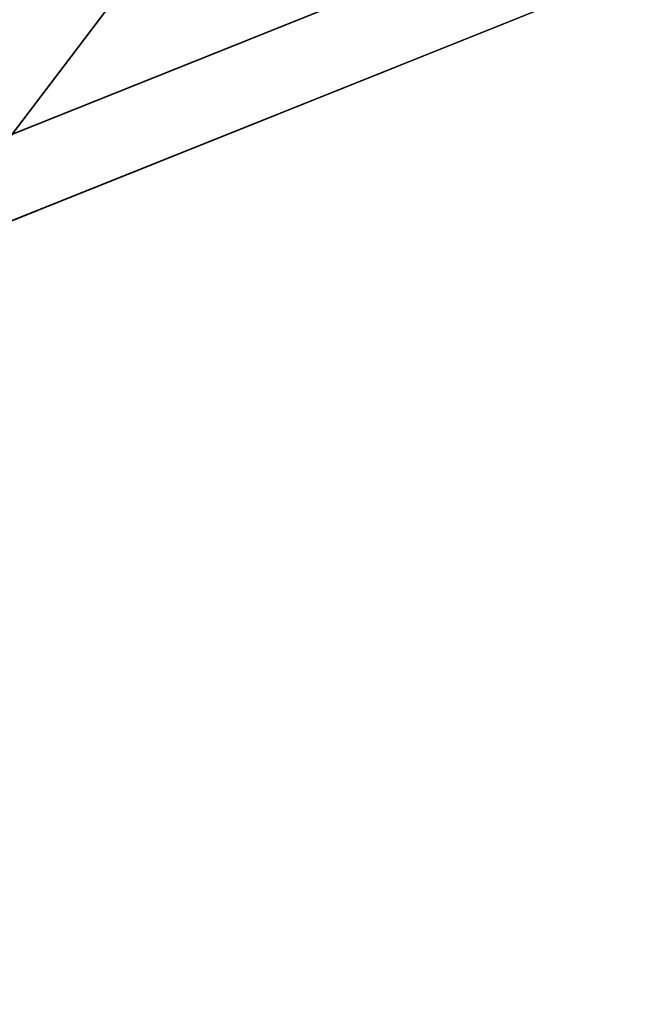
# Model space of a CAD drawing. Header units: metres. Extents: x -17 to 65, y -30 to 30.
# Tile 110 of 256: x -2.055 to -1.668, y 4.174 to 4.788. Entities that reach past the tile are written whole.
import ezdxf

# ---------------------------------------------------------------- set-up
doc = ezdxf.new("R2010")
doc.units = ezdxf.units.M
doc.layers.add('solid_508461', color=7, linetype='CONTINUOUS')

msp = doc.modelspace()

# ---------------------------------------------------------------- linework, layer by layer
at = {"layer": 'solid_508461'}
for points in [[(-2.347164, 5.13938, -14), (-1.684395, 4.866756, -13.5), (-2.139537, 4.684536, -13.5)], [(-2.118603, 4.639129, -24.798615), (-2.243225, 4.91202, -26.5), (-1.766251, 5.102975, -26.5)], [(-1.668064, 4.819498, -24.798615), (-2.118603, 4.639129, -24.798615), (-1.766251, 5.102975, -26.5)], [(-1.684569, 4.866694, 8.5), (-9.430158, 4.949199, 8.5), (-9.797838, 4.17432, 8.5)], [(-2.139138, 4.684719, 8.5), (-1.684569, 4.866694, 8.5), (-9.797838, 4.17432, 8.5)], [(-2.139537, 4.684536, -13.5), (-1.684395, 4.866756, -13.5), (-2.139138, 4.684719, 8.5)], [(-1.684395, 4.866756, -13.5), (-1.684569, 4.866694, 8.5), (-2.139138, 4.684719, 8.5)], [(-2.118566, 4.639147, -16.5), (-1.668046, 4.819498, -16.5), (-3.615815, 4.788095, -16.5)], [(-1.668064, 4.819498, -24.798615), (-2.118566, 4.639147, -16.5), (-2.118603, 4.639129, -24.798615)], [(-1.668064, 4.819498, -24.798615), (-1.668046, 4.819498, -16.5), (-2.118566, 4.639147, -16.5)]]:
    msp.add_3dface(points, dxfattribs=at)

doc.saveas('drawing.dxf')
